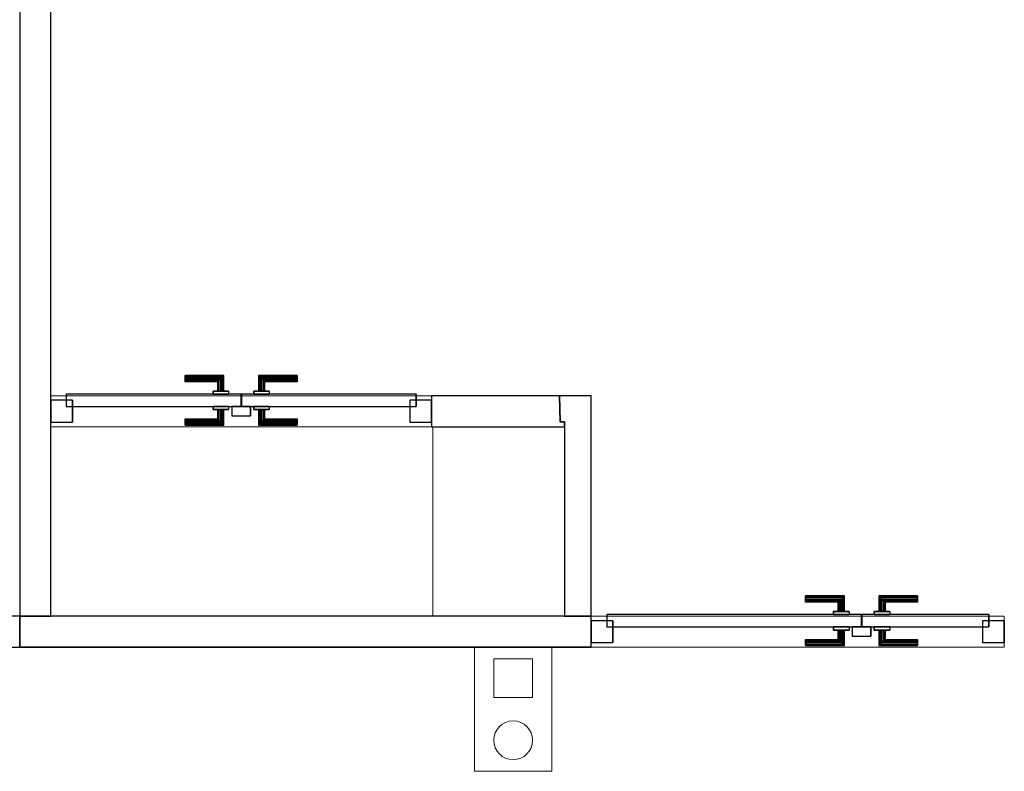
# Model space of a CAD drawing. Header units: metres. Extents: x 397.7 to 427.5, y 12.7 to 28.4.
# Tile 22 of 130: x 404.3 to 407.5, y 23 to 25.4. Entities that reach past the tile are written whole.
import ezdxf

# ---------------------------------------------------------------- set-up
doc = ezdxf.new("R2010")
doc.units = ezdxf.units.M
doc.layers.add('01_CARPINTERIA', color=5, linetype='Continuous', lineweight=25, true_color=0x0000ff)
for name, color, linetype, lineweight in [('A-COLS-____-MCUT', 7, 'Continuous', 18), ('A-COLS-____-OTLN', 7, 'Continuous', 18), ('A-DETL-GENF-OTLN', 7, 'Continuous', 18), ('A-GENM-____-OTLN', 7, 'Continuous', 18), ('A-WALL-____-MCUT', 7, 'Continuous', 25), ('A-WALL-____-OTLN', 7, 'Continuous', 25)]:
    doc.layers.add(name, color=color, linetype=linetype, lineweight=lineweight)

# ---------------------------------------------------------------- blocks, each defined once
blk = doc.blocks.new('Family - LONDR55-XX_ZZ-ARQ-CAA-M3D-Londres55-152749-05_TEL_P2')
at = {"layer": '01_CARPINTERIA', "color": 161, "true_color": 0xaaaaff}
for p, q in [((0.69, 0.1487), (0.69, 0.15)), ((0.69, 0.15), (0.69, 0.1487)), ((0.815, 0.15), (0.69, 0.15)), ((0.69, 0.145), (0.69, 0.1487)), ((0.69, 0.1487), (0.69, 0.145)), ((0.8137, 0.1487), (0.69, 0.1487)), ((0.8137, 0.1487), (0.69, 0.1487)), ((0.69, 0.14), (0.69, 0.145)), ((0.69, 0.145), (0.69, 0.14)), ((0.81, 0.145), (0.69, 0.145)), ((0.81, 0.145), (0.69, 0.145)), ((0.69, 0.135), (0.69, 0.14)), ((0.69, 0.14), (0.69, 0.135)), ((0.69, 0.14), (0.805, 0.14)), ((0.805, 0.14), (0.69, 0.14)), ((0.69, 0.135), (0.69, 0.1313)), ((0.69, 0.1313), (0.69, 0.135)), ((0.8, 0.135), (0.69, 0.135)), ((0.8, 0.135), (0.69, 0.135)), ((0.69, 0.1313), (0.69, 0.13)), ((0.69, 0.13), (0.69, 0.1313)), ((0.7963, 0.1313), (0.69, 0.1313)), ((0.7963, 0.1313), (0.69, 0.1313)), ((0.795, 0.13), (0.69, 0.13)), ((0.795, 0.13), (0.7963, 0.1313)), ((0.7963, 0.1313), (0.795, 0.13)), ((0.795, 0.1), (0.795, 0.13)), ((0.7963, 0.1313), (0.8, 0.135)), ((0.8, 0.135), (0.7963, 0.1313)), ((0.7963, 0.1), (0.7963, 0.1313)), ((0.7963, 0.1), (0.7963, 0.1313)), ((0.8, 0.135), (0.805, 0.14)), ((0.805, 0.14), (0.8, 0.135)), ((0.8, 0.1), (0.8, 0.135)), ((0.8, 0.1), (0.8, 0.135)), ((0.81, 0.145), (0.805, 0.14)), ((0.805, 0.14), (0.81, 0.145)), ((0.805, 0.14), (0.805, 0.1)), ((0.805, 0.1), (0.805, 0.14)), ((0.8137, 0.1487), (0.81, 0.145)), ((0.81, 0.145), (0.8137, 0.1487)), ((0.81, 0.1), (0.81, 0.145)), ((0.81, 0.1), (0.81, 0.145)), ((0.815, 0.15), (0.8137, 0.1487)), ((0.8137, 0.1487), (0.815, 0.15)), ((0.8137, 0.1), (0.8137, 0.1487)), ((0.8137, 0.1), (0.8137, 0.1487)), ((0.815, 0.1), (0.815, 0.15)), ((0.9273, 0.1487), (0.926, 0.15)), ((0.926, 0.15), (0.926, 0.1)), ((0.926, 0.15), (0.9273, 0.1487)), ((1.051, 0.15), (0.926, 0.15)), ((0.931, 0.145), (0.9273, 0.1487)), ((0.9273, 0.1487), (0.9273, 0.1)), ((0.9273, 0.1487), (0.9273, 0.1)), ((0.9273, 0.1487), (0.931, 0.145)), ((1.051, 0.1487), (0.9273, 0.1487)), ((1.051, 0.1487), (0.9273, 0.1487)), ((0.936, 0.14), (0.931, 0.145)), ((0.931, 0.145), (0.931, 0.1)), ((0.931, 0.145), (0.931, 0.1)), ((0.931, 0.145), (0.936, 0.14)), ((1.051, 0.145), (0.931, 0.145)), ((1.051, 0.145), (0.931, 0.145)), ((0.936, 0.1), (0.936, 0.14)), ((0.936, 0.14), (0.936, 0.1)), ((0.936, 0.14), (0.941, 0.135)), ((0.941, 0.135), (0.936, 0.14)), ((0.936, 0.14), (1.051, 0.14)), ((1.051, 0.14), (0.936, 0.14)), ((0.941, 0.135), (0.941, 0.1)), ((0.941, 0.135), (0.9447, 0.1313)), ((0.9447, 0.1313), (0.941, 0.135)), ((0.941, 0.135), (0.941, 0.1)), ((1.051, 0.135), (0.941, 0.135)), ((1.051, 0.135), (0.941, 0.135)), ((0.9447, 0.1313), (0.9447, 0.1)), ((0.9447, 0.1313), (0.946, 0.13)), ((0.946, 0.13), (0.9447, 0.1313)), ((0.9447, 0.1313), (0.9447, 0.1)), ((1.051, 0.1313), (0.9447, 0.1313)), ((1.051, 0.1313), (0.9447, 0.1313)), ((0.946, 0.13), (0.946, 0.1)), ((1.051, 0.13), (0.946, 0.13)), ((1.051, 0.1487), (1.051, 0.15)), ((1.051, 0.15), (1.051, 0.1487)), ((1.051, 0.145), (1.051, 0.1487)), ((1.051, 0.1487), (1.051, 0.145)), ((1.051, 0.145), (1.051, 0.14)), ((1.051, 0.14), (1.051, 0.145)), ((1.051, 0.14), (1.051, 0.135)), ((1.051, 0.135), (1.051, 0.14)), ((1.051, 0.135), (1.051, 0.1313)), ((1.051, 0.1313), (1.051, 0.135)), ((1.051, 0.1313), (1.051, 0.13)), ((1.051, 0.13), (1.051, 0.1313)), ((0.83, 0.1), (0.78, 0.1)), ((0.78, 0.1), (0.83, 0.1)), ((0.78, 0.1), (0.78, 0.09)), ((0.78, 0.09), (0.78, 0.1)), ((0.7963, 0.1), (0.795, 0.1)), ((0.795, 0.1), (0.7963, 0.1)), ((0.8, 0.1), (0.7963, 0.1)), ((0.7963, 0.1), (0.8, 0.1)), ((0.805, 0.1), (0.8, 0.1)), ((0.8, 0.1), (0.805, 0.1)), ((0.81, 0.1), (0.805, 0.1)), ((0.805, 0.1), (0.81, 0.1)), ((0.81, 0.1), (0.8137, 0.1)), ((0.8137, 0.1), (0.81, 0.1)), ((0.8137, 0.1), (0.815, 0.1)), ((0.815, 0.1), (0.8137, 0.1)), ((0.83, 0.1), (0.83, 0.09)), ((0.83, 0.1), (0.83, 0.09)), ((0.961, 0.1), (0.911, 0.1)), ((0.911, 0.1), (0.961, 0.1)), ((0.911, 0.1), (0.911, 0.09)), ((0.911, 0.09), (0.911, 0.1)), ((0.9273, 0.1), (0.926, 0.1)), ((0.926, 0.1), (0.9273, 0.1)), ((0.931, 0.1), (0.9273, 0.1)), ((0.9273, 0.1), (0.931, 0.1)), ((0.936, 0.1), (0.931, 0.1)), ((0.931, 0.1), (0.936, 0.1)), ((0.941, 0.1), (0.936, 0.1)), ((0.936, 0.1), (0.941, 0.1)), ((0.941, 0.1), (0.9447, 0.1)), ((0.9447, 0.1), (0.941, 0.1)), ((0.9447, 0.1), (0.946, 0.1)), ((0.946, 0.1), (0.9447, 0.1)), ((0.961, 0.1), (0.961, 0.09)), ((0.961, 0.1), (0.961, 0.09)), ((0.07, 0.07), (0, 0.07)), ((0, 0.07), (0, 0)), ((0.07, 0.07), (0, 0.07)), ((0, 0.07), (0, 0)), ((0.87, 0.09), (0.05, 0.09)), ((0.05, 0.09), (0.05, 0.05)), ((0.87, 0.09), (0.05, 0.09)), ((0.05, 0.09), (0.05, 0.05)), ((0.07, 0), (0.07, 0.07)), ((0.07, 0.07), (0.07, 0)), ((0.83, 0.09), (0.78, 0.09)), ((0.78, 0.09), (0.83, 0.09)), ((0.87, 0.05), (0.87, 0.09)), ((0.87, 0.09), (0.87, 0.05)), ((1.28, 0.09), (0.871, 0.09)), ((0.871, 0.09), (0.871, 0.05)), ((1.28, 0.09), (0.871, 0.09)), ((0.871, 0.09), (0.871, 0.05)), ((0.961, 0.09), (0.911, 0.09)), ((0.911, 0.09), (0.961, 0.09)), ((1.33, 0.07), (1.26, 0.07)), ((1.26, 0.07), (1.26, 0)), ((1.33, 0.07), (1.26, 0.07)), ((1.26, 0.07), (1.26, 0)), ((1.28, 0.05), (1.28, 0.09)), ((1.28, 0.09), (1.28, 0.05)), ((1.33, 0), (1.33, 0.07)), ((1.33, 0.07), (1.33, 0)), ((0.05, 0.05), (0.87, 0.05)), ((0.05, 0.05), (0.87, 0.05)), ((0.78, 0.05), (0.83, 0.05)), ((0.83, 0.05), (0.78, 0.05)), ((0.78, 0.05), (0.78, 0.04)), ((0.78, 0.04), (0.78, 0.05)), ((0.78, 0.04), (0.83, 0.04)), ((0.83, 0.04), (0.78, 0.04)), ((0.7963, 0.04), (0.795, 0.04)), ((0.795, 0.04), (0.7963, 0.04)), ((0.795, 0.01), (0.795, 0.04)), ((0.8, 0.04), (0.7963, 0.04)), ((0.7963, 0.04), (0.8, 0.04)), ((0.7963, 0.0087), (0.7963, 0.04)), ((0.7963, 0.0087), (0.7963, 0.04)), ((0.8, 0.04), (0.805, 0.04)), ((0.805, 0.04), (0.8, 0.04)), ((0.8, 0.005), (0.8, 0.04)), ((0.8, 0.005), (0.8, 0.04)), ((0.805, 0.04), (0.81, 0.04)), ((0.81, 0.04), (0.805, 0.04)), ((0.805, 0.04), (0.805, 0)), ((0.805, 0), (0.805, 0.04)), ((0.81, 0.04), (0.8137, 0.04)), ((0.8137, 0.04), (0.81, 0.04)), ((0.81, -0.005), (0.81, 0.04)), ((0.81, -0.005), (0.81, 0.04)), ((0.8137, 0.04), (0.815, 0.04)), ((0.815, 0.04), (0.8137, 0.04)), ((0.8137, -0.0087), (0.8137, 0.04)), ((0.8137, -0.0087), (0.8137, 0.04)), ((0.815, -0.01), (0.815, 0.04)), ((0.83, 0.05), (0.83, 0.04)), ((0.83, 0.05), (0.83, 0.04)), ((0.9, 0.05), (0.84, 0.05)), ((0.84, 0.05), (0.84, 0.02)), ((0.9, 0.05), (0.84, 0.05)), ((0.84, 0.05), (0.84, 0.02)), ((0.871, 0.05), (1.28, 0.05)), ((0.871, 0.05), (1.28, 0.05)), ((0.9, 0.02), (0.9, 0.05)), ((0.9, 0.05), (0.9, 0.02)), ((0.911, 0.05), (0.961, 0.05)), ((0.961, 0.05), (0.911, 0.05)), ((0.911, 0.05), (0.911, 0.04)), ((0.911, 0.04), (0.911, 0.05)), ((0.911, 0.04), (0.961, 0.04)), ((0.961, 0.04), (0.911, 0.04)), ((0.9273, 0.04), (0.926, 0.04)), ((0.926, 0.04), (0.9273, 0.04)), ((0.926, 0.04), (0.926, -0.01)), ((0.931, 0.04), (0.9273, 0.04)), ((0.9273, 0.04), (0.931, 0.04)), ((0.9273, 0.04), (0.9273, -0.0087)), ((0.9273, 0.04), (0.9273, -0.0087)), ((0.931, 0.04), (0.936, 0.04)), ((0.936, 0.04), (0.931, 0.04)), ((0.931, 0.04), (0.931, -0.005)), ((0.931, 0.04), (0.931, -0.005)), ((0.936, 0.04), (0.941, 0.04)), ((0.941, 0.04), (0.936, 0.04)), ((0.936, 0), (0.936, 0.04)), ((0.936, 0.04), (0.936, 0)), ((0.941, 0.04), (0.9447, 0.04)), ((0.9447, 0.04), (0.941, 0.04)), ((0.941, 0.04), (0.941, 0.005)), ((0.941, 0.04), (0.941, 0.005)), ((0.9447, 0.04), (0.946, 0.04)), ((0.946, 0.04), (0.9447, 0.04)), ((0.9447, 0.04), (0.9447, 0.0087)), ((0.9447, 0.04), (0.9447, 0.0087)), ((0.946, 0.04), (0.946, 0.01)), ((0.961, 0.05), (0.961, 0.04)), ((0.961, 0.05), (0.961, 0.04)), ((0, 0), (0.07, 0)), ((0, 0), (0.07, 0)), ((0.69, 0.0087), (0.69, 0.01)), ((0.69, 0.01), (0.69, 0.0087)), ((0.69, 0.01), (0.795, 0.01)), ((0.69, 0.005), (0.69, 0.0087)), ((0.69, 0.0087), (0.69, 0.005)), ((0.69, 0.0087), (0.7963, 0.0087)), ((0.69, 0.0087), (0.7963, 0.0087)), ((0.69, 0), (0.69, 0.005)), ((0.69, 0.005), (0.69, 0)), ((0.69, 0.005), (0.8, 0.005)), ((0.69, 0.005), (0.8, 0.005)), ((0.69, -0.005), (0.69, 0)), ((0.69, 0), (0.69, -0.005)), ((0.805, 0), (0.69, 0)), ((0.69, 0), (0.805, 0)), ((0.7963, 0.0087), (0.795, 0.01)), ((0.795, 0.01), (0.7963, 0.0087)), ((0.8, 0.005), (0.7963, 0.0087)), ((0.7963, 0.0087), (0.8, 0.005)), ((0.805, 0), (0.8, 0.005)), ((0.8, 0.005), (0.805, 0)), ((0.805, 0), (0.81, -0.005)), ((0.84, 0.02), (0.9, 0.02)), ((0.84, 0.02), (0.9, 0.02)), ((0.941, 0.005), (0.936, 0)), ((0.936, 0), (0.941, 0.005)), ((1.051, 0), (0.936, 0)), ((0.936, 0), (1.051, 0)), ((0.9447, 0.0087), (0.941, 0.005)), ((0.941, 0.005), (0.9447, 0.0087)), ((0.941, 0.005), (1.051, 0.005)), ((0.941, 0.005), (1.051, 0.005)), ((0.946, 0.01), (0.9447, 0.0087)), ((0.9447, 0.0087), (0.946, 0.01)), ((0.9447, 0.0087), (1.051, 0.0087)), ((0.9447, 0.0087), (1.051, 0.0087)), ((0.946, 0.01), (1.051, 0.01)), ((1.051, 0.0087), (1.051, 0.01)), ((1.051, 0.01), (1.051, 0.0087)), ((1.051, 0.005), (1.051, 0.0087)), ((1.051, 0.0087), (1.051, 0.005)), ((1.051, 0.005), (1.051, 0)), ((1.051, 0), (1.051, 0.005)), ((1.051, 0), (1.051, -0.005)), ((1.051, -0.005), (1.051, 0)), ((1.26, 0), (1.33, 0)), ((1.26, 0), (1.33, 0)), ((0.69, -0.005), (0.69, -0.0087)), ((0.69, -0.0087), (0.69, -0.005)), ((0.69, -0.005), (0.81, -0.005)), ((0.69, -0.005), (0.81, -0.005)), ((0.69, -0.0087), (0.69, -0.01)), ((0.69, -0.01), (0.69, -0.0087)), ((0.69, -0.0087), (0.8137, -0.0087)), ((0.69, -0.0087), (0.8137, -0.0087)), ((0.69, -0.01), (0.815, -0.01)), ((0.81, -0.005), (0.805, 0)), ((0.81, -0.005), (0.8137, -0.0087)), ((0.8137, -0.0087), (0.81, -0.005)), ((0.8137, -0.0087), (0.815, -0.01)), ((0.815, -0.01), (0.8137, -0.0087)), ((0.926, -0.01), (0.9273, -0.0087)), ((0.9273, -0.0087), (0.926, -0.01)), ((0.926, -0.01), (1.051, -0.01)), ((0.9273, -0.0087), (0.931, -0.005)), ((0.931, -0.005), (0.9273, -0.0087)), ((0.9273, -0.0087), (1.051, -0.0087)), ((0.9273, -0.0087), (1.051, -0.0087)), ((0.931, -0.005), (0.936, 0)), ((0.936, 0), (0.931, -0.005)), ((0.931, -0.005), (1.051, -0.005)), ((0.931, -0.005), (1.051, -0.005)), ((1.051, -0.005), (1.051, -0.0087)), ((1.051, -0.0087), (1.051, -0.005)), ((1.051, -0.0087), (1.051, -0.01)), ((1.051, -0.01), (1.051, -0.0087))]:
    blk.add_line(p, q, dxfattribs=at)
blk = doc.blocks.new('Family - Porta P2-152750-05_TEL_P2')
blk.add_blockref('Family - LONDR55-XX_ZZ-ARQ-CAA-M3D-Londres55-152749-05_TEL_P2', (0, 0))
blk = doc.blocks.new('Family - Evans P2-152817-05_TEL_P2')
at = {"layer": 'A-WALL-____-MCUT', "color": 253, "true_color": 0xaaaaaa}
for p, q in [((0.4123, 0.1), (-0.0153, 0.1)), ((-0.0153, 0.1), (-0.0153, 0.0842)), ((0.4123, 0), (0.4123, 0.1)), ((-0.0153, 0.0842), (-0.0018, 0.0842)), ((-0.0018, 0.0842), (0, 0)), ((0, 0), (0.4123, 0))]:
    blk.add_line(p, q, dxfattribs=at)
at = {"layer": 'A-WALL-____-OTLN', "color": 253, "true_color": 0xaaaaaa}
for p, q in [((0.4123, 0.1), (-0.0153, 0.1)), ((-0.0153, 0.1), (-0.0153, 0.0842)), ((0.4123, 0), (0.4123, 0.1)), ((-0.0153, 0.0842), (-0.0018, 0.0842)), ((-0.0018, 0.0842), (0, 0)), ((0, 0), (0.4123, 0))]:
    blk.add_line(p, q, dxfattribs=at)
at = {"layer": 'A-WALL-____-OTLN', "color": 253, "lineweight": 18, "true_color": 0xaaaaaa}
blk.add_line((0, 0), (1.6382, 0), dxfattribs=at)
blk = doc.blocks.new('Family - Vano puerta-152819-05_TEL_P2')
at = {"layer": 'A-GENM-____-OTLN', "color": 253, "true_color": 0xaaaaaa}
for p, q in [((404.437, 24.2295), (404.437, 24.1295)), ((405.6629, 24.2295), (404.437, 24.2295)), ((404.437, 24.2295), (404.437, 24.1295)), ((404.437, 24.2295), (405.6629, 24.2295)), ((405.6629, 24.1295), (405.6629, 24.2295)), ((405.6629, 24.2295), (405.6629, 24.1295)), ((404.437, 24.1295), (405.6629, 24.1295)), ((405.6629, 24.1295), (404.437, 24.1295))]:
    blk.add_line(p, q, dxfattribs=at)
blk = doc.blocks.new('Family - Mampara P2-152911-05_TEL_P2')
at = {"layer": 'A-WALL-____-MCUT', "color": 253, "true_color": 0xaaaaaa}
for p, q in [((0.0198, 0.1), (0, 0)), ((3.0093, 0.1), (0.0198, 0.1)), ((3.0093, 0), (3.0093, 0.1)), ((3.9493, 0.1), (3.9493, 0)), ((3.9993, 0.1), (3.9493, 0.1)), ((3.9993, 0), (3.9993, 0.1)), ((0, 0), (3.0093, 0)), ((3.9493, 0), (3.9993, 0))]:
    blk.add_line(p, q, dxfattribs=at)
at = {"layer": 'A-WALL-____-OTLN', "color": 253, "true_color": 0xaaaaaa}
for p, q in [((0, 0), (0.0198, 0.1)), ((3.0093, 0.1), (0.0198, 0.1)), ((3.0093, 0), (3.0093, 0.1)), ((3.9493, 0.1), (3.9493, 0)), ((3.9993, 0.1), (3.9493, 0.1)), ((3.9993, 0), (3.9993, 0.1)), ((3.0093, 0), (0, 0)), ((3.9493, 0), (3.9993, 0))]:
    blk.add_line(p, q, dxfattribs=at)
at = {"layer": 'A-WALL-____-OTLN', "color": 253, "lineweight": 18, "true_color": 0xaaaaaa}
blk.add_line((0, 0), (3.9993, 0), dxfattribs=at)
blk = doc.blocks.new('Family - Evans P2-152919-05_TEL_P2')
at = {"layer": 'A-WALL-____-MCUT', "color": 253, "true_color": 0xaaaaaa}
for p, q in [((0.71, 0.1018), (0.6258, 0.1)), ((0.6258, 0.1), (0.6258, 0.0865)), ((0.71, 0), (0.71, 0.1018)), ((0, 0.0865), (0, 0)), ((0.6258, 0.0865), (0, 0.0865)), ((0, 0), (0.71, 0))]:
    blk.add_line(p, q, dxfattribs=at)
at = {"layer": 'A-WALL-____-OTLN', "color": 253, "true_color": 0xaaaaaa}
for p, q in [((0.71, 0.1018), (0.6258, 0.1)), ((0.6258, 0.1), (0.6258, 0.0865)), ((0.71, 0), (0.71, 0.1018)), ((0, 0.0865), (0, 0)), ((0.6258, 0.0865), (0, 0.0865)), ((0, 0), (0.71, 0))]:
    blk.add_line(p, q, dxfattribs=at)
at = {"layer": 'A-WALL-____-OTLN', "color": 253, "lineweight": 18, "true_color": 0xaaaaaa}
blk.add_line((0, 0), (0.71, 0), dxfattribs=at)
blk = doc.blocks.new('Family - LONDR55-XX_ZZ-ARQ-CAA-M3D-Londres55-153034-05_TEL_P2')
at = {"layer": '01_CARPINTERIA', "color": 161, "true_color": 0xaaaaff}
for p, q in [((0.4325, 0.1487), (0.4325, 0.15)), ((0.4325, 0.15), (0.4325, 0.1487)), ((0.5575, 0.15), (0.4325, 0.15)), ((0.4325, 0.145), (0.4325, 0.1487)), ((0.4325, 0.1487), (0.4325, 0.145)), ((0.5561, 0.1487), (0.4325, 0.1487)), ((0.5561, 0.1487), (0.4325, 0.1487)), ((0.4325, 0.14), (0.4325, 0.145)), ((0.4325, 0.145), (0.4325, 0.14)), ((0.5525, 0.145), (0.4325, 0.145)), ((0.5525, 0.145), (0.4325, 0.145)), ((0.4325, 0.135), (0.4325, 0.14)), ((0.4325, 0.14), (0.4325, 0.135)), ((0.4325, 0.14), (0.5475, 0.14)), ((0.5475, 0.14), (0.4325, 0.14)), ((0.4325, 0.135), (0.4325, 0.1313)), ((0.4325, 0.1313), (0.4325, 0.135)), ((0.5425, 0.135), (0.4325, 0.135)), ((0.5425, 0.135), (0.4325, 0.135)), ((0.4325, 0.1313), (0.4325, 0.13)), ((0.4325, 0.13), (0.4325, 0.1313)), ((0.5388, 0.1313), (0.4325, 0.1313)), ((0.5388, 0.1313), (0.4325, 0.1313)), ((0.5375, 0.13), (0.4325, 0.13)), ((0.5375, 0.13), (0.5388, 0.1313)), ((0.5388, 0.1313), (0.5375, 0.13)), ((0.5375, 0.1), (0.5375, 0.13)), ((0.5388, 0.1313), (0.5425, 0.135)), ((0.5425, 0.135), (0.5388, 0.1313)), ((0.5388, 0.1), (0.5388, 0.1313)), ((0.5388, 0.1), (0.5388, 0.1313)), ((0.5425, 0.135), (0.5475, 0.14)), ((0.5475, 0.14), (0.5425, 0.135)), ((0.5425, 0.1), (0.5425, 0.135)), ((0.5425, 0.1), (0.5425, 0.135)), ((0.5525, 0.145), (0.5475, 0.14)), ((0.5475, 0.14), (0.5525, 0.145)), ((0.5475, 0.14), (0.5475, 0.1)), ((0.5475, 0.1), (0.5475, 0.14)), ((0.5561, 0.1487), (0.5525, 0.145)), ((0.5525, 0.145), (0.5561, 0.1487)), ((0.5525, 0.1), (0.5525, 0.145)), ((0.5525, 0.1), (0.5525, 0.145)), ((0.5575, 0.15), (0.5561, 0.1487)), ((0.5561, 0.1487), (0.5575, 0.15)), ((0.5561, 0.1), (0.5561, 0.1487)), ((0.5561, 0.1), (0.5561, 0.1487)), ((0.5575, 0.1), (0.5575, 0.15)), ((0.6698, 0.1487), (0.6685, 0.15)), ((0.6685, 0.15), (0.6685, 0.1)), ((0.6685, 0.15), (0.6698, 0.1487)), ((0.7935, 0.15), (0.6685, 0.15)), ((0.6735, 0.145), (0.6698, 0.1487)), ((0.6698, 0.1487), (0.6698, 0.1)), ((0.6698, 0.1487), (0.6698, 0.1)), ((0.6698, 0.1487), (0.6735, 0.145)), ((0.7935, 0.1487), (0.6698, 0.1487)), ((0.7935, 0.1487), (0.6698, 0.1487)), ((0.6785, 0.14), (0.6735, 0.145)), ((0.6735, 0.145), (0.6735, 0.1)), ((0.6735, 0.145), (0.6735, 0.1)), ((0.6735, 0.145), (0.6785, 0.14)), ((0.7935, 0.145), (0.6735, 0.145)), ((0.7935, 0.145), (0.6735, 0.145)), ((0.6785, 0.1), (0.6785, 0.14)), ((0.6785, 0.14), (0.6785, 0.1)), ((0.6785, 0.14), (0.6835, 0.135)), ((0.6835, 0.135), (0.6785, 0.14)), ((0.6785, 0.14), (0.7935, 0.14)), ((0.7935, 0.14), (0.6785, 0.14)), ((0.6835, 0.135), (0.6835, 0.1)), ((0.6835, 0.135), (0.6871, 0.1313)), ((0.6871, 0.1313), (0.6835, 0.135)), ((0.6835, 0.135), (0.6835, 0.1)), ((0.7935, 0.135), (0.6835, 0.135)), ((0.7935, 0.135), (0.6835, 0.135)), ((0.6871, 0.1313), (0.6871, 0.1)), ((0.6871, 0.1313), (0.6885, 0.13)), ((0.6885, 0.13), (0.6871, 0.1313)), ((0.6871, 0.1313), (0.6871, 0.1)), ((0.7935, 0.1313), (0.6871, 0.1313)), ((0.7935, 0.1313), (0.6871, 0.1313)), ((0.6885, 0.13), (0.6885, 0.1)), ((0.7935, 0.13), (0.6885, 0.13)), ((0.7935, 0.1487), (0.7935, 0.15)), ((0.7935, 0.15), (0.7935, 0.1487)), ((0.7935, 0.145), (0.7935, 0.1487)), ((0.7935, 0.1487), (0.7935, 0.145)), ((0.7935, 0.145), (0.7935, 0.14)), ((0.7935, 0.14), (0.7935, 0.145)), ((0.7935, 0.14), (0.7935, 0.135)), ((0.7935, 0.135), (0.7935, 0.14)), ((0.7935, 0.135), (0.7935, 0.1313)), ((0.7935, 0.1313), (0.7935, 0.135)), ((0.7935, 0.1313), (0.7935, 0.13)), ((0.7935, 0.13), (0.7935, 0.1313)), ((0.5725, 0.1), (0.5225, 0.1)), ((0.5225, 0.1), (0.5725, 0.1)), ((0.5225, 0.1), (0.5225, 0.09)), ((0.5225, 0.09), (0.5225, 0.1)), ((0.5388, 0.1), (0.5375, 0.1)), ((0.5375, 0.1), (0.5388, 0.1)), ((0.5425, 0.1), (0.5388, 0.1)), ((0.5388, 0.1), (0.5425, 0.1)), ((0.5475, 0.1), (0.5425, 0.1)), ((0.5425, 0.1), (0.5475, 0.1)), ((0.5525, 0.1), (0.5475, 0.1)), ((0.5475, 0.1), (0.5525, 0.1)), ((0.5525, 0.1), (0.5561, 0.1)), ((0.5561, 0.1), (0.5525, 0.1)), ((0.5561, 0.1), (0.5575, 0.1)), ((0.5575, 0.1), (0.5561, 0.1)), ((0.5725, 0.1), (0.5725, 0.09)), ((0.5725, 0.1), (0.5725, 0.09)), ((0.7035, 0.1), (0.6535, 0.1)), ((0.6535, 0.1), (0.7035, 0.1)), ((0.6535, 0.1), (0.6535, 0.09)), ((0.6535, 0.09), (0.6535, 0.1)), ((0.6698, 0.1), (0.6685, 0.1)), ((0.6685, 0.1), (0.6698, 0.1)), ((0.6735, 0.1), (0.6698, 0.1)), ((0.6698, 0.1), (0.6735, 0.1)), ((0.6785, 0.1), (0.6735, 0.1)), ((0.6735, 0.1), (0.6785, 0.1)), ((0.6835, 0.1), (0.6785, 0.1)), ((0.6785, 0.1), (0.6835, 0.1)), ((0.6835, 0.1), (0.6871, 0.1)), ((0.6871, 0.1), (0.6835, 0.1)), ((0.6871, 0.1), (0.6885, 0.1)), ((0.6885, 0.1), (0.6871, 0.1)), ((0.7035, 0.1), (0.7035, 0.09)), ((0.7035, 0.1), (0.7035, 0.09)), ((0.07, 0.07), (0, 0.07)), ((0, 0.07), (0, 0)), ((0.07, 0.07), (0, 0.07)), ((0, 0.07), (0, 0)), ((0.6125, 0.09), (0.05, 0.09)), ((0.05, 0.09), (0.05, 0.05)), ((0.6125, 0.09), (0.05, 0.09)), ((0.05, 0.09), (0.05, 0.05)), ((0.07, 0), (0.07, 0.07)), ((0.07, 0.07), (0.07, 0)), ((0.5725, 0.09), (0.5225, 0.09)), ((0.5225, 0.09), (0.5725, 0.09)), ((0.6125, 0.05), (0.6125, 0.09)), ((0.6125, 0.09), (0.6125, 0.05)), ((1.1759, 0.09), (0.6135, 0.09)), ((0.6135, 0.09), (0.6135, 0.05)), ((1.1759, 0.09), (0.6135, 0.09)), ((0.6135, 0.09), (0.6135, 0.05)), ((0.7035, 0.09), (0.6535, 0.09)), ((0.6535, 0.09), (0.7035, 0.09)), ((1.2259, 0.07), (1.1559, 0.07)), ((1.1559, 0.07), (1.1559, 0)), ((1.2259, 0.07), (1.1559, 0.07)), ((1.1559, 0.07), (1.1559, 0)), ((1.1759, 0.05), (1.1759, 0.09)), ((1.1759, 0.09), (1.1759, 0.05)), ((1.2259, 0), (1.2259, 0.07)), ((1.2259, 0.07), (1.2259, 0)), ((0.05, 0.05), (0.6125, 0.05)), ((0.05, 0.05), (0.6125, 0.05)), ((0.5225, 0.05), (0.5725, 0.05)), ((0.5725, 0.05), (0.5225, 0.05)), ((0.5225, 0.05), (0.5225, 0.04)), ((0.5225, 0.04), (0.5225, 0.05)), ((0.5225, 0.04), (0.5725, 0.04)), ((0.5725, 0.04), (0.5225, 0.04)), ((0.5388, 0.04), (0.5375, 0.04)), ((0.5375, 0.04), (0.5388, 0.04)), ((0.5375, 0.01), (0.5375, 0.04)), ((0.5425, 0.04), (0.5388, 0.04)), ((0.5388, 0.04), (0.5425, 0.04)), ((0.5388, 0.0087), (0.5388, 0.04)), ((0.5388, 0.0087), (0.5388, 0.04)), ((0.5425, 0.04), (0.5475, 0.04)), ((0.5475, 0.04), (0.5425, 0.04)), ((0.5425, 0.005), (0.5425, 0.04)), ((0.5425, 0.005), (0.5425, 0.04)), ((0.5475, 0.04), (0.5525, 0.04)), ((0.5525, 0.04), (0.5475, 0.04)), ((0.5475, 0.04), (0.5475, 0)), ((0.5475, 0), (0.5475, 0.04)), ((0.5525, 0.04), (0.5561, 0.04)), ((0.5561, 0.04), (0.5525, 0.04)), ((0.5525, -0.005), (0.5525, 0.04)), ((0.5525, -0.005), (0.5525, 0.04)), ((0.5561, 0.04), (0.5575, 0.04)), ((0.5575, 0.04), (0.5561, 0.04)), ((0.5561, -0.0087), (0.5561, 0.04)), ((0.5561, -0.0087), (0.5561, 0.04)), ((0.5575, -0.01), (0.5575, 0.04)), ((0.5725, 0.05), (0.5725, 0.04)), ((0.5725, 0.05), (0.5725, 0.04)), ((0.6425, 0.05), (0.5825, 0.05)), ((0.5825, 0.05), (0.5825, 0.02)), ((0.6425, 0.05), (0.5825, 0.05)), ((0.5825, 0.05), (0.5825, 0.02)), ((0.6135, 0.05), (1.1759, 0.05)), ((0.6135, 0.05), (1.1759, 0.05)), ((0.6425, 0.02), (0.6425, 0.05)), ((0.6425, 0.05), (0.6425, 0.02)), ((0.6535, 0.05), (0.7035, 0.05)), ((0.7035, 0.05), (0.6535, 0.05)), ((0.6535, 0.05), (0.6535, 0.04)), ((0.6535, 0.04), (0.6535, 0.05)), ((0.6535, 0.04), (0.7035, 0.04)), ((0.7035, 0.04), (0.6535, 0.04)), ((0.6698, 0.04), (0.6685, 0.04)), ((0.6685, 0.04), (0.6698, 0.04)), ((0.6685, 0.04), (0.6685, -0.01)), ((0.6735, 0.04), (0.6698, 0.04)), ((0.6698, 0.04), (0.6735, 0.04)), ((0.6698, 0.04), (0.6698, -0.0087)), ((0.6698, 0.04), (0.6698, -0.0087)), ((0.6735, 0.04), (0.6785, 0.04)), ((0.6785, 0.04), (0.6735, 0.04)), ((0.6735, 0.04), (0.6735, -0.005)), ((0.6735, 0.04), (0.6735, -0.005)), ((0.6785, 0.04), (0.6835, 0.04)), ((0.6835, 0.04), (0.6785, 0.04)), ((0.6785, 0), (0.6785, 0.04)), ((0.6785, 0.04), (0.6785, 0)), ((0.6835, 0.04), (0.6871, 0.04)), ((0.6871, 0.04), (0.6835, 0.04)), ((0.6835, 0.04), (0.6835, 0.005)), ((0.6835, 0.04), (0.6835, 0.005)), ((0.6871, 0.04), (0.6885, 0.04)), ((0.6885, 0.04), (0.6871, 0.04)), ((0.6871, 0.04), (0.6871, 0.0087)), ((0.6871, 0.04), (0.6871, 0.0087)), ((0.6885, 0.04), (0.6885, 0.01)), ((0.7035, 0.05), (0.7035, 0.04)), ((0.7035, 0.05), (0.7035, 0.04)), ((0, 0), (0.07, 0)), ((0, 0), (0.07, 0)), ((0.4325, 0.0087), (0.4325, 0.01)), ((0.4325, 0.01), (0.4325, 0.0087)), ((0.4325, 0.01), (0.5375, 0.01)), ((0.4325, 0.005), (0.4325, 0.0087)), ((0.4325, 0.0087), (0.4325, 0.005)), ((0.4325, 0.0087), (0.5388, 0.0087)), ((0.4325, 0.0087), (0.5388, 0.0087)), ((0.4325, 0), (0.4325, 0.005)), ((0.4325, 0.005), (0.4325, 0)), ((0.4325, 0.005), (0.5425, 0.005)), ((0.4325, 0.005), (0.5425, 0.005)), ((0.4325, -0.005), (0.4325, 0)), ((0.5475, 0), (0.4325, 0)), ((0.4325, 0), (0.5475, 0)), ((0.5388, 0.0087), (0.5375, 0.01)), ((0.5375, 0.01), (0.5388, 0.0087)), ((0.5425, 0.005), (0.5388, 0.0087)), ((0.5388, 0.0087), (0.5425, 0.005)), ((0.5475, 0), (0.5425, 0.005)), ((0.5425, 0.005), (0.5475, 0)), ((0.5475, 0), (0.5525, -0.005)), ((0.5825, 0.02), (0.6425, 0.02)), ((0.5825, 0.02), (0.6425, 0.02)), ((0.6835, 0.005), (0.6785, 0)), ((0.6785, 0), (0.6835, 0.005)), ((0.7935, 0), (0.6785, 0)), ((0.6785, 0), (0.7935, 0)), ((0.6871, 0.0087), (0.6835, 0.005)), ((0.6835, 0.005), (0.6871, 0.0087)), ((0.6835, 0.005), (0.7935, 0.005)), ((0.6835, 0.005), (0.7935, 0.005)), ((0.6885, 0.01), (0.6871, 0.0087)), ((0.6871, 0.0087), (0.6885, 0.01)), ((0.6871, 0.0087), (0.7935, 0.0087)), ((0.6871, 0.0087), (0.7935, 0.0087)), ((0.6885, 0.01), (0.7935, 0.01)), ((0.7935, 0.0087), (0.7935, 0.01)), ((0.7935, 0.01), (0.7935, 0.0087)), ((0.7935, 0.005), (0.7935, 0.0087)), ((0.7935, 0.0087), (0.7935, 0.005)), ((0.7935, 0.005), (0.7935, 0)), ((0.7935, 0), (0.7935, 0.005)), ((0.7935, 0), (0.7935, -0.005)), ((0.7935, -0.005), (0.7935, 0)), ((1.1559, 0), (1.2259, 0)), ((1.1559, 0), (1.2259, 0)), ((0.4325, 0), (0.4325, -0.005)), ((0.4325, -0.005), (0.4325, -0.0087)), ((0.4325, -0.0087), (0.4325, -0.005)), ((0.4325, -0.005), (0.5525, -0.005)), ((0.4325, -0.005), (0.5525, -0.005)), ((0.4325, -0.0087), (0.4325, -0.01)), ((0.4325, -0.01), (0.4325, -0.0087)), ((0.4325, -0.0087), (0.5561, -0.0087)), ((0.4325, -0.0087), (0.5561, -0.0087)), ((0.4325, -0.01), (0.5575, -0.01)), ((0.5525, -0.005), (0.5475, 0)), ((0.5525, -0.005), (0.5561, -0.0087)), ((0.5561, -0.0087), (0.5525, -0.005)), ((0.5561, -0.0087), (0.5575, -0.01)), ((0.5575, -0.01), (0.5561, -0.0087)), ((0.6685, -0.01), (0.6698, -0.0087)), ((0.6698, -0.0087), (0.6685, -0.01)), ((0.6685, -0.01), (0.7935, -0.01)), ((0.6698, -0.0087), (0.6735, -0.005)), ((0.6735, -0.005), (0.6698, -0.0087)), ((0.6698, -0.0087), (0.7935, -0.0087)), ((0.6698, -0.0087), (0.7935, -0.0087)), ((0.6735, -0.005), (0.6785, 0)), ((0.6785, 0), (0.6735, -0.005)), ((0.6735, -0.005), (0.7935, -0.005)), ((0.6735, -0.005), (0.7935, -0.005)), ((0.7935, -0.005), (0.7935, -0.0087)), ((0.7935, -0.0087), (0.7935, -0.005)), ((0.7935, -0.0087), (0.7935, -0.01)), ((0.7935, -0.01), (0.7935, -0.0087))]:
    blk.add_line(p, q, dxfattribs=at)
blk = doc.blocks.new('Family - Porta P2-153035-05_TEL_P2')
blk.add_blockref('Family - LONDR55-XX_ZZ-ARQ-CAA-M3D-Londres55-153034-05_TEL_P2', (0, 0))
blk = doc.blocks.new('Family - Evans P2-153121-05_TEL_P2')
at = {"layer": 'A-WALL-____-MCUT', "color": 253, "true_color": 0xaaaaaa}
for p, q in [((1.84, 0.1), (0, 0.1)), ((0, 0.1), (0, 0)), ((1.84, 0), (1.84, 0.1)), ((0, 0), (1.84, 0))]:
    blk.add_line(p, q, dxfattribs=at)
at = {"layer": 'A-WALL-____-OTLN', "color": 253, "true_color": 0xaaaaaa}
for p, q in [((0, 0), (0, 0.1)), ((1.84, 0.1), (0, 0.1)), ((1.84, 0), (1.84, 0.1)), ((1.84, 0), (0, 0))]:
    blk.add_line(p, q, dxfattribs=at)
at = {"layer": 'A-WALL-____-OTLN', "color": 253, "lineweight": 18, "true_color": 0xaaaaaa}
blk.add_line((0, 0), (3.17, 0), dxfattribs=at)
blk = doc.blocks.new('Family - Vano puerta-153123-05_TEL_P2')
at = {"layer": 'A-GENM-____-OTLN', "color": 253, "true_color": 0xaaaaaa}
for p, q in [((406.177, 23.5195), (406.177, 23.4195)), ((407.507, 23.5195), (406.177, 23.5195)), ((406.177, 23.5195), (406.177, 23.4195)), ((406.177, 23.5195), (407.507, 23.5195)), ((407.507, 23.4195), (407.507, 23.5195)), ((407.507, 23.5195), (407.507, 23.4195)), ((406.177, 23.4195), (407.507, 23.4195)), ((407.507, 23.4195), (406.177, 23.4195))]:
    blk.add_line(p, q, dxfattribs=at)
blk = doc.blocks.new('Family - Evans P2-153146-05_TEL_P2')
at = {"layer": 'A-WALL-____-MCUT', "color": 253, "true_color": 0xaaaaaa}
for p, q in [((4.5488, 0.1), (0, 0.1)), ((0, 0.1), (0, 0)), ((0, 0), (4.5488, 0))]:
    blk.add_line(p, q, dxfattribs=at)
at = {"layer": 'A-WALL-____-OTLN', "color": 253, "true_color": 0xaaaaaa}
for p, q in [((4.5488, 0.1), (0, 0.1)), ((0, 0.1), (0, 0)), ((0, 0), (4.5488, 0))]:
    blk.add_line(p, q, dxfattribs=at)
at = {"layer": 'A-WALL-____-OTLN', "color": 253, "lineweight": 18, "true_color": 0xaaaaaa}
blk.add_line((0, 0), (4.5488, 0), dxfattribs=at)
blk = doc.blocks.new('Family - Pilar P2-153216-05_TEL_P2')
at = {"layer": 'A-COLS-____-MCUT', "color": 253, "true_color": 0xaaaaaa}
for p, q in [((0.4235, 0.61), (0, 0.61)), ((0, 0.61), (0, 0)), ((0.4235, 0), (0.4235, 0.61)), ((0, 0), (0.4235, 0))]:
    blk.add_line(p, q, dxfattribs=at)
at = {"layer": 'A-COLS-____-OTLN', "color": 253, "true_color": 0xaaaaaa}
for p, q in [((0.4235, 0.61), (0, 0.61)), ((0, 0.61), (0, 0)), ((0.4235, 0), (0.4235, 0.61)), ((0, 0), (0.4235, 0))]:
    blk.add_line(p, q, dxfattribs=at)
blk = doc.blocks.new('LONDR55-XX_ZZ-ARQ-CAA-M3D-Londres55_ifc-1-05_TEL_P2')
at = {"layer": '01_CARPINTERIA', "color": 253, "lineweight": 18, "true_color": 0xaaaaaa}
for name, p in [('Family - Porta P2-153035-05_TEL_P2', (404.437, 24.1445)), ('Family - Porta P2-152750-05_TEL_P2', (406.177, 23.4345))]:
    blk.add_blockref(name, p, dxfattribs=at)
at = {"layer": 'A-COLS-____-OTLN', "color": 253, "lineweight": 18, "true_color": 0xaaaaaa}
blk.add_blockref('Family - Pilar P2-153216-05_TEL_P2', (405.667, 23.5195), dxfattribs=at)
at = {"layer": 'A-GENM-____-OTLN', "color": 253, "lineweight": 18, "true_color": 0xaaaaaa}
for name in ['Family - Vano puerta-152819-05_TEL_P2', 'Family - Vano puerta-153123-05_TEL_P2']:
    blk.add_blockref(name, (0, 0), dxfattribs=at)
at = {"layer": 'A-WALL-____-OTLN', "color": 253, "lineweight": 18, "true_color": 0xaaaaaa}
for name, p, rotation in [('Family - Evans P2-153146-05_TEL_P2', (404.437, 23.5195), 90), ('Family - Evans P2-152817-05_TEL_P2', (406.0752, 24.2295), 180), ('Family - Evans P2-152919-05_TEL_P2', (406.177, 23.5195), 90)]:
    blk.add_blockref(name, p, dxfattribs=dict(at, rotation=rotation))
for name, p in [('Family - Mampara P2-152911-05_TEL_P2', (400.3377, 23.4195)), ('Family - Evans P2-153121-05_TEL_P2', (404.337, 23.4195))]:
    blk.add_blockref(name, p, dxfattribs=at)
blk = doc.blocks.new('ZYR_08_01_02 Videoporter - 01 Comunicador Interfon-749863-05_TEL_P2')
at = {"layer": 'A-DETL-GENF-OTLN', "color": 6, "true_color": 0xff00ff}
for p, q in [((-0.125, 0), (0.125, 0)), ((-0.125, -0.4), (-0.125, 0)), ((0.125, 0), (0.125, -0.4)), ((-0.0625, -0.0375), (0.0625, -0.0375)), ((-0.0625, -0.1625), (-0.0625, -0.0375)), ((0.0625, -0.0375), (0.0625, -0.1625)), ((0.0625, -0.1625), (-0.0625, -0.1625)), ((0.125, -0.4), (-0.125, -0.4))]:
    blk.add_line(p, q, dxfattribs=at)
blk.add_circle((0, -0.3), 0.0625, dxfattribs=at)

msp = doc.modelspace()

# ---------------------------------------------------------------- block references
at = {"lineweight": 5}
msp.add_blockref('LONDR55-XX_ZZ-ARQ-CAA-M3D-Londres55_ifc-1-05_TEL_P2', (0, 0), dxfattribs=at)
at = {"layer": 'A-DETL-GENF-OTLN', "color": 6, "true_color": 0xff00ff}
msp.add_blockref('ZYR_08_01_02 Videoporter - 01 Comunicador Interfon-749863-05_TEL_P2', (405.9257, 23.4195), dxfattribs=at)

doc.saveas('drawing.dxf')
